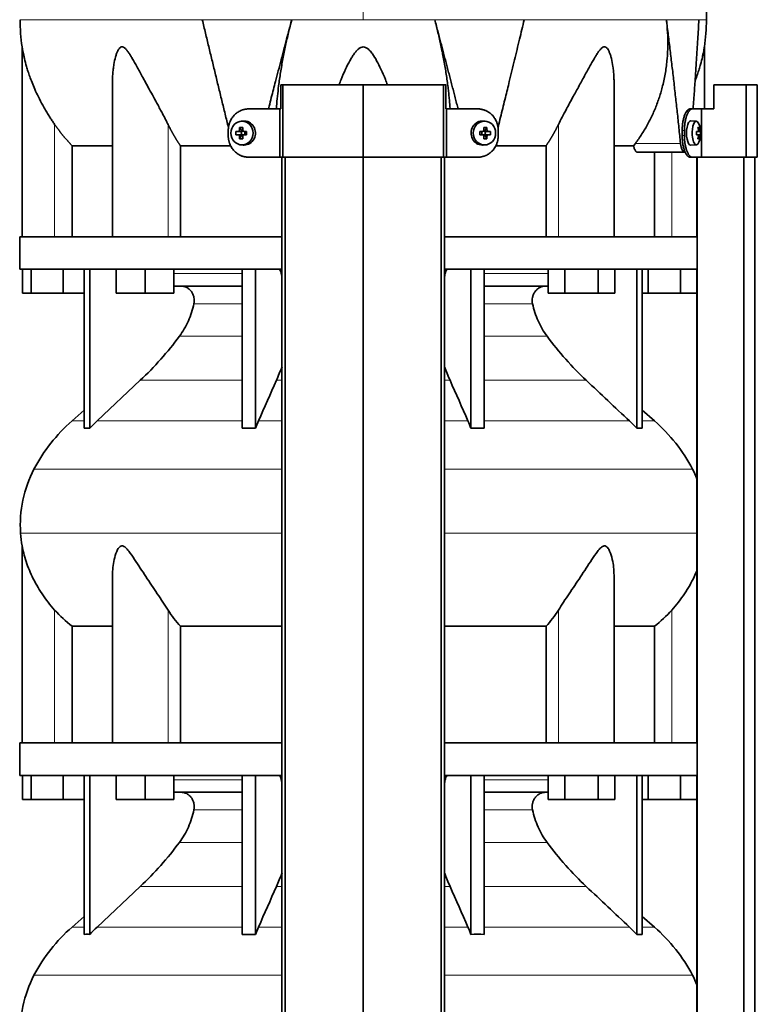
# Model space of a CAD drawing. Header units: millimetres. Extents: x 450 to 1334, y -1400 to 1414.
# Tile 15 of 25: x 457 to 763, y 277 to 686. Entities that reach past the tile are written whole.
import ezdxf

# ---------------------------------------------------------------- set-up
doc = ezdxf.new("R2010")
doc.units = ezdxf.units.MM
for name, color, linetype in [('LOW_334-2', 7, 'Continuous'), ('M5X8_UNI7687', 7, 'Continuous'), ('VSI344-454_TERMI', 7, 'Continuous'), ('VSI344-454_TESTA', 7, 'Continuous'), ('VSI344_DIFFUSORE', 7, 'Continuous')]:
    doc.layers.add(name, color=color, linetype=linetype)

# ---------------------------------------------------------------- blocks, each defined once
blk = doc.blocks.new('SE')
at = {"layer": 'LOW_334-2', "color": 7, "linetype": 'Continuous', "lineweight": 35}
for p, q in [((566.11, 628.51), (566.11, 176.51)), ((567.47, 176.51), (567.47, 628.51)), ((599.82, 176.51), (599.82, 628.51)), ((632.17, 176.51), (632.17, 628.51)), ((633.52, 628.51), (633.52, 176.51)), ((738.25, 628.51), (738.25, 595.51)), ((738.32, 628.51), (738.32, 176.51)), ((757.71, 176.51), (757.71, 628.51)), ((762.25, 176.51), (762.25, 628.51)), ((738.25, 582.01), (738.25, 385.51)), ((738.25, 372.01), (738.25, 176.51))]:
    blk.add_line(p, q, dxfattribs=at)
at = {"layer": 'M5X8_UNI7687', "color": 7, "linetype": 'Continuous', "lineweight": 35}
for p, q in [((550.04, 643.49), (549.19, 643.42)), ((650.45, 643.42), (649.6, 643.49)), ((737.97, 643.44), (735.62, 643.51)), ((547, 639.2), (548.85, 639.04)), ((547, 637.81), (548.85, 637.97)), ((548.55, 640.84), (549.31, 639.54)), ((548.55, 636.17), (549.31, 637.47)), ((549.25, 637.94), (549.25, 639.07)), ((549.42, 639.26), (550.04, 639.26)), ((550.07, 637.76), (549.42, 637.76)), ((550.12, 639.24), (550.71, 639.04)), ((550.71, 637.97), (550.12, 637.77)), ((550.65, 639.06), (550.65, 637.95)), ((551.39, 639.2), (550.79, 639.04)), ((551.39, 637.81), (550.79, 637.97)), ((648.24, 639.2), (648.85, 639.04)), ((648.24, 637.81), (648.85, 637.97)), ((648.93, 639.04), (649.52, 639.24)), ((649.52, 637.77), (648.93, 637.97)), ((648.98, 637.95), (648.98, 639.06)), ((649.57, 639.26), (650.22, 639.26)), ((650.22, 637.76), (649.6, 637.76)), ((651.09, 640.84), (650.32, 639.54)), ((651.09, 636.17), (650.32, 637.47)), ((650.39, 639.07), (650.39, 637.94)), ((652.63, 639.2), (650.79, 639.04)), ((652.63, 637.81), (650.79, 637.97)), ((738.09, 639.16), (738.67, 639.22)), ((738.67, 637.8), (738.09, 637.85)), ((739.69, 639.2), (738.1, 639.08)), ((739.69, 637.81), (738.1, 637.93)), ((739.13, 640.84), (738.72, 640.54)), ((549.19, 633.59), (550.04, 633.52)), ((649.6, 633.52), (650.45, 633.59)), ((735.62, 633.51), (737.97, 633.58)), ((739.13, 636.17), (738.72, 636.48))]:
    blk.add_line(p, q, dxfattribs=at)
at = {"layer": 'M5X8_UNI7687', "color": 4, "linetype": 'Continuous', "lineweight": 9}
for p, q in [((548.85, 639.04), (547.99, 639.22)), ((547.99, 637.8), (548.85, 637.97)), ((548.46, 639.72), (549.31, 639.54)), ((549.31, 637.47), (548.46, 637.3)), ((550.26, 639.22), (550.79, 639.04)), ((550.79, 637.97), (550.26, 637.8)), ((648.85, 639.04), (649.37, 639.22)), ((649.37, 637.8), (648.85, 637.97)), ((650.32, 639.54), (651.17, 639.72)), ((651.17, 637.3), (650.32, 637.47)), ((651.64, 639.22), (650.79, 639.04)), ((650.79, 637.97), (651.64, 637.8)), ((738.09, 639.16), (738.67, 639.22)), ((738.67, 637.8), (738.09, 637.85)), ((739.49, 639.22), (738.1, 639.09)), ((738.1, 637.92), (739.49, 637.8)), ((739.32, 637.3), (738.83, 637.34)), ((738.84, 639.67), (739.32, 639.72))]:
    blk.add_line(p, q, dxfattribs=at)
at = {"layer": 'M5X8_UNI7687', "color": 7, "linetype": 'Continuous', "lineweight": 35}
for centre, radius, start, end in [((729.78, 638.51), 10, 337.7946, 22.2054), ((558.17, 638.51), 11.19, 176.4519, 183.5481), ((517.44, 638.51), 33.96, 358.8317, 1.1683), ((682.19, 638.51), 33.96, 178.8317, 181.1683), ((641.46, 638.51), 11.19, 356.4519, 3.5481), ((730.09, 638.51), 9.62, 355.8727, 4.1273)]:
    blk.add_arc(centre, radius, start, end, dxfattribs=at)
for centre in [(549.54, 638.51), (650.09, 638.51)]:
    blk.add_ellipse(centre, major_axis=(0, -4.93), ratio=0.939693, dxfattribs=at)
for centre, major_axis, ratio, start_param, end_param in [((550.39, 638.51), (0, -5), 0.939693, 0, 3.218028), ((649.24, 638.51), (0, -5), 0.939693, 3.065157, 6.283185), ((735.6, 638.51), (0, 5), 0.34202, 0, 3.151709), ((737.95, 638.51), (0, 4.93), 0.34202, 0, 3.839001), ((737.95, 638.51), (0, 4.93), 0.34202, 5.585777, 6.283185), ((552.51, 638.35), (-9.99, 0.3), 0.0819, -1.099374, -0.984815), ((552.51, 638.66), (-9.99, -0.3), 0.0819, 0.984815, 1.099374), ((552.66, 638.51), (0, 10), 0.422618, 1.335108, 1.449667), ((552.66, 638.51), (0, -10), 0.422618, -1.449667, -1.335108), ((551.76, 635.44), (-8.99, 2.22), 0.549436, -1.223909, -1.074217), ((548.84, 639.54), (0.805, -0.118), 0.613124, 4.809424, 5.327625), ((548.84, 637.47), (0.805, 0.118), 0.613124, 0.95556, 1.473761), ((549.01, 639.51), (0.03, -0.501), 0.939258, 0.461161, 0.987959), ((549.01, 637.51), (0.03, 0.501), 0.939258, 5.295226, 5.822024), ((548.84, 639.54), (0.521, -0.505), 0.511875, 0.559691, 1.077892), ((548.84, 637.47), (0.521, 0.505), 0.511875, 5.205293, 5.723494), ((552.37, 638.51), (0, 10), 0.258819, 1.335108, 1.449667), ((552.37, 638.51), (0, -10), 0.258819, -1.449667, -1.335108), ((552.51, 638.35), (-9.99, 0.3), 0.0819, -1.456192, -1.341632), ((552.51, 638.66), (-9.99, -0.3), 0.0819, 1.341632, 1.456192), ((550.79, 639.54), (0.052, 0.506), 0.51441, 3.025925, 3.331693), ((550.79, 637.47), (0.052, -0.506), 0.51441, 2.951492, 3.25726), ((647.12, 638.35), (9.99, 0.3), 0.0819, 1.341632, 1.456192), ((647.12, 638.66), (9.99, -0.3), 0.0819, -1.456192, -1.341632), ((648.85, 639.54), (-0.052, 0.506), 0.51441, 2.951492, 3.25726), ((648.85, 637.47), (-0.052, -0.506), 0.51441, 3.025925, 3.331693), ((647.87, 635.44), (8.99, 2.22), 0.549436, 1.074217, 1.223909), ((647.27, 638.51), (0, 10), 0.258819, -1.449667, -1.335108), ((647.27, 638.51), (0, -10), 0.258819, 1.335108, 1.449667), ((650.79, 639.54), (-0.521, -0.505), 0.511875, 5.205293, 5.723494), ((650.62, 639.51), (-0.03, -0.501), 0.939258, 5.295226, 5.822024), ((650.62, 637.51), (-0.03, 0.501), 0.939258, 0.461161, 0.987959), ((650.79, 637.47), (-0.521, 0.505), 0.511875, 0.559691, 1.077892), ((650.79, 639.54), (-0.805, -0.118), 0.613124, 0.95556, 1.473761), ((650.79, 637.47), (-0.805, 0.118), 0.613124, 4.809424, 5.327625), ((646.98, 638.51), (0, 10), 0.422618, -1.449667, -1.335108), ((646.98, 638.51), (0, -10), 0.422618, 1.335108, 1.449667), ((647.12, 638.35), (9.99, 0.3), 0.0819, 0.984815, 1.099374), ((647.12, 638.66), (9.99, -0.3), 0.0819, -1.099374, -0.984815), ((729.79, 638.35), (9.97, 0.82), 0.029809, 0.468971, 0.583531), ((732.9, 638.51), (0, -9.26), 0.562348, 1.49595, 1.645642), ((729.79, 638.66), (9.97, -0.82), 0.029809, -0.583531, -0.468971), ((731.85, 635.44), (7.67, 5.19), 0.199978, 0.212267, 0.361959), ((729.84, 638.51), (0, 10), 0.906308, 4.833518, 4.948078), ((729.84, 638.51), (0, -10), 0.906308, 1.335108, 1.449667), ((729.74, 638.51), (0, 10), 0.965926, 4.833518, 4.948078), ((729.74, 638.51), (0, -10), 0.965926, 1.335108, 1.449667), ((729.79, 638.35), (9.97, 0.82), 0.029809, 0.112154, 0.226713), ((729.79, 638.66), (9.97, -0.82), 0.029809, -0.226713, -0.112154), ((551.76, 641.57), (-8.99, -2.22), 0.549436, 1.074217, 1.223909), ((550.39, 638.51), (0, -5), 0.939693, 6.20675, 6.283185), ((649.24, 638.51), (0, -5), 0.939693, 0, 0.076435), ((647.87, 641.57), (8.99, -2.22), 0.549436, -1.223909, -1.074217), ((731.85, 641.57), (7.67, -5.19), 0.199978, -0.361959, -0.212267)]:
    blk.add_ellipse(centre, major_axis=major_axis, ratio=ratio, start_param=start_param, end_param=end_param, dxfattribs=at)
for points in [[(547.99, 639.22), (548.01, 639.22), (548.04, 639.22), (548.08, 639.23), (548.12, 639.24), (548.16, 639.26), (548.2, 639.28), (548.24, 639.3), (548.28, 639.33), (548.31, 639.36), (548.35, 639.4), (548.37, 639.44), (548.4, 639.48), (548.42, 639.53), (548.44, 639.57), (548.45, 639.62), (548.46, 639.66), (548.46, 639.7), (548.46, 639.72)], [(548.46, 637.3), (548.46, 637.32), (548.46, 637.35), (548.45, 637.4), (548.44, 637.44), (548.42, 637.49), (548.4, 637.53), (548.37, 637.57), (548.35, 637.61), (548.31, 637.65), (548.28, 637.68), (548.24, 637.71), (548.2, 637.74), (548.16, 637.76), (548.12, 637.77), (548.08, 637.79), (548.04, 637.79), (548.01, 637.8), (547.99, 637.8)], [(549.8, 639.72), (549.8, 639.7), (549.8, 639.66), (549.8, 639.62), (549.81, 639.57), (549.83, 639.53), (549.84, 639.48), (549.87, 639.44), (549.89, 639.4), (549.93, 639.36), (549.96, 639.33), (550, 639.3), (550.04, 639.28), (550.08, 639.26), (550.12, 639.24), (550.17, 639.23), (550.21, 639.22), (550.25, 639.22), (550.26, 639.22)], [(550.26, 637.8), (550.25, 637.8), (550.21, 637.79), (550.17, 637.79), (550.12, 637.77), (550.08, 637.76), (550.04, 637.74), (550, 637.71), (549.96, 637.68), (549.93, 637.65), (549.89, 637.61), (549.87, 637.57), (549.84, 637.53), (549.83, 637.49), (549.81, 637.44), (549.8, 637.4), (549.8, 637.35), (549.8, 637.32), (549.8, 637.3)], [(649.37, 639.22), (649.39, 639.22), (649.42, 639.22), (649.47, 639.23), (649.51, 639.24), (649.55, 639.26), (649.59, 639.28), (649.63, 639.3), (649.67, 639.33), (649.71, 639.36), (649.74, 639.4), (649.77, 639.44), (649.79, 639.48), (649.81, 639.53), (649.82, 639.57), (649.83, 639.62), (649.84, 639.66), (649.84, 639.7), (649.84, 639.72)], [(649.84, 637.3), (649.84, 637.32), (649.84, 637.35), (649.83, 637.4), (649.82, 637.44), (649.81, 637.49), (649.79, 637.53), (649.77, 637.57), (649.74, 637.61), (649.71, 637.65), (649.67, 637.68), (649.63, 637.71), (649.59, 637.74), (649.55, 637.76), (649.51, 637.77), (649.47, 637.79), (649.42, 637.79), (649.39, 637.8), (649.37, 637.8)], [(651.17, 639.72), (651.17, 639.7), (651.18, 639.66), (651.19, 639.62), (651.2, 639.57), (651.21, 639.53), (651.23, 639.48), (651.26, 639.44), (651.29, 639.4), (651.32, 639.36), (651.35, 639.33), (651.39, 639.3), (651.43, 639.28), (651.47, 639.26), (651.51, 639.24), (651.55, 639.23), (651.59, 639.22), (651.62, 639.22), (651.64, 639.22)], [(651.64, 637.8), (651.62, 637.8), (651.59, 637.79), (651.55, 637.79), (651.51, 637.77), (651.47, 637.76), (651.43, 637.74), (651.39, 637.71), (651.35, 637.68), (651.32, 637.65), (651.29, 637.61), (651.26, 637.57), (651.23, 637.53), (651.21, 637.49), (651.2, 637.44), (651.19, 637.4), (651.18, 637.35), (651.17, 637.32), (651.17, 637.3)], [(738.67, 639.22), (738.68, 639.22), (738.69, 639.22), (738.71, 639.23), (738.73, 639.24), (738.75, 639.26), (738.77, 639.28), (738.78, 639.3), (738.8, 639.33), (738.81, 639.36), (738.82, 639.4), (738.83, 639.44), (738.84, 639.48), (738.84, 639.53), (738.84, 639.57), (738.84, 639.62), (738.84, 639.66), (738.84, 639.7), (738.84, 639.72)], [(738.84, 637.3), (738.84, 637.32), (738.84, 637.35), (738.84, 637.4), (738.84, 637.44), (738.84, 637.49), (738.84, 637.53), (738.83, 637.57), (738.82, 637.61), (738.81, 637.65), (738.8, 637.68), (738.78, 637.71), (738.77, 637.74), (738.75, 637.76), (738.73, 637.77), (738.71, 637.79), (738.69, 637.79), (738.68, 637.8), (738.67, 637.8)], [(739.32, 639.72), (739.33, 639.7), (739.33, 639.66), (739.34, 639.62), (739.35, 639.57), (739.35, 639.53), (739.36, 639.48), (739.37, 639.44), (739.39, 639.4), (739.4, 639.36), (739.41, 639.33), (739.42, 639.3), (739.43, 639.28), (739.45, 639.26), (739.46, 639.24), (739.47, 639.23), (739.48, 639.22), (739.49, 639.22), (739.49, 639.22)], [(739.49, 637.8), (739.49, 637.8), (739.48, 637.79), (739.47, 637.79), (739.46, 637.77), (739.45, 637.76), (739.43, 637.74), (739.42, 637.71), (739.41, 637.68), (739.4, 637.65), (739.39, 637.61), (739.37, 637.57), (739.36, 637.53), (739.35, 637.49), (739.35, 637.44), (739.34, 637.4), (739.33, 637.35), (739.33, 637.32), (739.32, 637.3)]]:
    blk.add_open_spline(points, degree=3, dxfattribs=at)
at = {"layer": 'VSI344-454_TERMI', "color": 7, "linetype": 'Continuous', "lineweight": 35}
for p, q in [((566.52, 658.51), (565.59, 658.51)), ((565.59, 658.51), (565.59, 648.51)), ((599.82, 658.51), (566.52, 658.51)), ((566.52, 658.51), (566.52, 628.51)), ((633.11, 658.51), (599.82, 658.51)), ((599.82, 658.51), (599.82, 628.51)), ((634.04, 658.51), (633.11, 658.51)), ((633.11, 658.51), (633.11, 628.51)), ((634.04, 658.51), (634.04, 648.51)), ((758.58, 658.51), (745.24, 658.51)), ((745.24, 658.51), (745.24, 648.51)), ((763.26, 658.51), (758.58, 658.51)), ((758.58, 658.51), (758.58, 628.51)), ((763.26, 658.51), (763.26, 628.51)), ((552.22, 648.51), (565.23, 648.51)), ((565.23, 628.51), (565.23, 648.51)), ((565.23, 648.51), (565.59, 648.51)), ((634.4, 648.51), (634.04, 648.51)), ((647.41, 648.51), (634.4, 648.51)), ((634.4, 648.51), (634.4, 628.51)), ((735.33, 648.51), (736.25, 648.51)), ((736.25, 648.51), (740.12, 648.51)), ((740.12, 628.51), (740.12, 648.51)), ((740.12, 648.51), (745.24, 648.51)), ((543.82, 637.51), (543.82, 639.51)), ((655.82, 637.51), (655.82, 639.51)), ((732.1, 637.51), (732.1, 639.51)), ((733.02, 637.51), (733.02, 639.51)), ((552.22, 628.51), (565.23, 628.51)), ((566.52, 628.51), (565.23, 628.51)), ((599.82, 628.51), (566.52, 628.51)), ((633.11, 628.51), (599.82, 628.51)), ((634.4, 628.51), (633.11, 628.51)), ((647.41, 628.51), (634.4, 628.51)), ((736.25, 628.51), (735.33, 628.51)), ((736.25, 628.51), (740.12, 628.51)), ((758.58, 628.51), (740.12, 628.51)), ((763.26, 628.51), (758.58, 628.51))]:
    blk.add_line(p, q, dxfattribs=at)
at = {"layer": 'VSI344-454_TERMI', "color": 4, "linetype": 'Continuous', "lineweight": 9}
for p, q in [((732.1, 639.51), (733.02, 639.51)), ((733.02, 637.51), (732.1, 637.51))]:
    blk.add_line(p, q, dxfattribs=at)
at = {"layer": 'VSI344-454_TERMI', "color": 7, "linetype": 'Continuous', "lineweight": 35}
for points, knots in [([(552.22, 648.51), (552.13, 648.51), (551.94, 648.5), (551.66, 648.49), (551.39, 648.47), (551.11, 648.43), (550.84, 648.39), (550.57, 648.34), (550.3, 648.28), (550.03, 648.2), (549.76, 648.12), (549.5, 648.03), (549.24, 647.93), (548.81, 647.75), (548.23, 647.46), (547.52, 647), (546.86, 646.48), (546.25, 645.88), (545.69, 645.23), (545.21, 644.51), (544.79, 643.76), (544.48, 643.05), (544.25, 642.4), (544.09, 641.84), (543.97, 641.26), (543.88, 640.68), (543.83, 640.1), (543.82, 639.7), (543.82, 639.51)], [0, 0, 0, 0, 0.021018, 0.041934, 0.062771, 0.083551, 0.104296, 0.125029, 0.145772, 0.166549, 0.18738, 0.20829, 0.2293, 0.250431, 0.312491, 0.374707, 0.437523, 0.500061, 0.56259, 0.62542, 0.687635, 0.749712, 0.791848, 0.833577, 0.875076, 0.916525, 0.958107, 1, 1, 1, 1]), ([(655.82, 639.51), (655.82, 639.61), (655.81, 639.8), (655.8, 640.1), (655.78, 640.39), (655.75, 640.68), (655.71, 640.97), (655.66, 641.26), (655.6, 641.55), (655.54, 641.83), (655.46, 642.12), (655.38, 642.4), (655.29, 642.68), (655.12, 643.14), (654.85, 643.76), (654.43, 644.51), (653.94, 645.23), (653.39, 645.88), (652.77, 646.48), (652.11, 647), (651.41, 647.46), (650.74, 647.79), (650.14, 648.04), (649.61, 648.21), (649.07, 648.34), (648.52, 648.44), (647.97, 648.5), (647.6, 648.5), (647.41, 648.51)], [0, 0, 0, 0, 0.020997, 0.041894, 0.062713, 0.083478, 0.10421, 0.124932, 0.145667, 0.166438, 0.187266, 0.208174, 0.229186, 0.250321, 0.31238, 0.374613, 0.43743, 0.499972, 0.562502, 0.625326, 0.687533, 0.749602, 0.791735, 0.83347, 0.874983, 0.916456, 0.958069, 1, 1, 1, 1]), ([(732.1, 639.51), (732.1, 639.61), (732.1, 639.8), (732.11, 640.1), (732.12, 640.39), (732.13, 640.68), (732.15, 640.97), (732.17, 641.26), (732.19, 641.55), (732.22, 641.83), (732.25, 642.12), (732.29, 642.4), (732.32, 642.68), (732.39, 643.14), (732.51, 643.76), (732.68, 644.51), (732.88, 645.23), (733.1, 645.88), (733.34, 646.48), (733.6, 647), (733.87, 647.46), (734.12, 647.79), (734.35, 648.04), (734.55, 648.21), (734.74, 648.34), (734.94, 648.44), (735.13, 648.5), (735.26, 648.5), (735.33, 648.51)], [0, 0, 0, 0, 0.020997, 0.041894, 0.062714, 0.083478, 0.10421, 0.124932, 0.145667, 0.166438, 0.187266, 0.208175, 0.229186, 0.250321, 0.312381, 0.374613, 0.43743, 0.499971, 0.5625, 0.625324, 0.687531, 0.7496, 0.791733, 0.833468, 0.874982, 0.916455, 0.958068, 1, 1, 1, 1]), ([(736.25, 648.51), (736.22, 648.51), (736.16, 648.5), (736.06, 648.49), (735.96, 648.47), (735.86, 648.43), (735.76, 648.39), (735.66, 648.34), (735.57, 648.28), (735.47, 648.2), (735.37, 648.12), (735.27, 648.03), (735.18, 647.93), (735.02, 647.75), (734.79, 647.46), (734.52, 647), (734.26, 646.48), (734.02, 645.88), (733.8, 645.23), (733.6, 644.51), (733.43, 643.76), (733.3, 643.05), (733.21, 642.4), (733.14, 641.84), (733.09, 641.26), (733.05, 640.68), (733.03, 640.1), (733.03, 639.7), (733.02, 639.51)], [0, 0, 0, 0, 0.021018, 0.041934, 0.062771, 0.083551, 0.104296, 0.125029, 0.145772, 0.166549, 0.18738, 0.20829, 0.2293, 0.250431, 0.312491, 0.374707, 0.437523, 0.500061, 0.56259, 0.62542, 0.687635, 0.749712, 0.791848, 0.833577, 0.875076, 0.916525, 0.958107, 1, 1, 1, 1]), ([(543.82, 637.51), (543.82, 637.41), (543.82, 637.21), (543.83, 636.92), (543.85, 636.62), (543.89, 636.33), (543.93, 636.04), (543.97, 635.75), (544.03, 635.46), (544.1, 635.18), (544.17, 634.9), (544.26, 634.61), (544.35, 634.34), (544.51, 633.88), (544.79, 633.26), (545.21, 632.5), (545.69, 631.79), (546.25, 631.13), (546.86, 630.54), (547.52, 630.01), (548.23, 629.55), (548.89, 629.22), (549.5, 628.98), (550.03, 628.81), (550.57, 628.67), (551.11, 628.58), (551.66, 628.52), (552.04, 628.51), (552.22, 628.51)], [0, 0, 0, 0, 0.020997, 0.041894, 0.062713, 0.083478, 0.10421, 0.124932, 0.145667, 0.166438, 0.187266, 0.208174, 0.229186, 0.250321, 0.31238, 0.374613, 0.43743, 0.499972, 0.562502, 0.625326, 0.687533, 0.749602, 0.791735, 0.83347, 0.874983, 0.916456, 0.958069, 1, 1, 1, 1]), ([(647.41, 628.51), (647.5, 628.51), (647.69, 628.51), (647.97, 628.52), (648.25, 628.55), (648.52, 628.58), (648.8, 628.62), (649.07, 628.68), (649.34, 628.74), (649.6, 628.81), (649.87, 628.89), (650.13, 628.98), (650.4, 629.08), (650.82, 629.26), (651.41, 629.55), (652.11, 630.01), (652.77, 630.54), (653.39, 631.13), (653.94, 631.79), (654.43, 632.5), (654.85, 633.26), (655.16, 633.97), (655.38, 634.61), (655.54, 635.18), (655.66, 635.75), (655.75, 636.33), (655.81, 636.92), (655.81, 637.31), (655.82, 637.51)], [0, 0, 0, 0, 0.021018, 0.041934, 0.062771, 0.083551, 0.104296, 0.125029, 0.145772, 0.166549, 0.18738, 0.20829, 0.2293, 0.250431, 0.312491, 0.374707, 0.437523, 0.500061, 0.56259, 0.62542, 0.687635, 0.749712, 0.791848, 0.833577, 0.875076, 0.916525, 0.958107, 1, 1, 1, 1]), ([(735.33, 628.51), (735.3, 628.51), (735.23, 628.51), (735.13, 628.52), (735.04, 628.55), (734.94, 628.58), (734.84, 628.62), (734.74, 628.68), (734.64, 628.74), (734.55, 628.81), (734.45, 628.89), (734.35, 628.98), (734.25, 629.08), (734.09, 629.26), (733.87, 629.55), (733.6, 630.01), (733.34, 630.54), (733.1, 631.13), (732.88, 631.79), (732.68, 632.5), (732.51, 633.26), (732.38, 633.97), (732.28, 634.61), (732.22, 635.18), (732.17, 635.75), (732.13, 636.33), (732.11, 636.92), (732.1, 637.31), (732.1, 637.51)], [0, 0, 0, 0, 0.021018, 0.041935, 0.062772, 0.083552, 0.104298, 0.125031, 0.145774, 0.166551, 0.187383, 0.208292, 0.229302, 0.250433, 0.312493, 0.374709, 0.437524, 0.500062, 0.56259, 0.62542, 0.687635, 0.749712, 0.791848, 0.833577, 0.875075, 0.916525, 0.958107, 1, 1, 1, 1]), ([(733.02, 637.51), (733.02, 637.41), (733.03, 637.21), (733.03, 636.92), (733.04, 636.62), (733.05, 636.33), (733.07, 636.04), (733.09, 635.75), (733.11, 635.46), (733.14, 635.18), (733.17, 634.9), (733.21, 634.61), (733.25, 634.34), (733.32, 633.88), (733.43, 633.26), (733.6, 632.5), (733.8, 631.79), (734.02, 631.13), (734.26, 630.54), (734.52, 630.01), (734.79, 629.55), (735.05, 629.22), (735.27, 628.98), (735.47, 628.81), (735.66, 628.67), (735.86, 628.58), (736.06, 628.52), (736.19, 628.51), (736.25, 628.51)], [0, 0, 0, 0, 0.020997, 0.041894, 0.062713, 0.083478, 0.10421, 0.124932, 0.145667, 0.166438, 0.187266, 0.208174, 0.229186, 0.250321, 0.31238, 0.374613, 0.43743, 0.499972, 0.562502, 0.625326, 0.687533, 0.749602, 0.791735, 0.83347, 0.874983, 0.916456, 0.958069, 1, 1, 1, 1])]:
    blk.add_open_spline(points, degree=3, knots=knots, dxfattribs=at)
at = {"layer": 'VSI344-454_TESTA', "color": 4, "linetype": 'Continuous', "lineweight": 9}
for p, q in [((599.82, 821.96), (599.82, 685.54)), ((570.15, 685.54), (533.05, 685.54)), ((666.59, 685.54), (629.48, 685.54)), ((739.05, 685.54), (725.54, 685.54)), ((471.82, 595.51), (471.82, 642.08)), ((518.85, 595.51), (518.85, 642.08)), ((680.78, 595.51), (680.78, 642.08)), ((712.68, 634.21), (731.42, 634.21)), ((727.82, 595.51), (727.82, 630.51))]:
    blk.add_line(p, q, dxfattribs=at)
at = {"layer": 'VSI344-454_TESTA', "color": 7, "linetype": 'Continuous', "lineweight": 35}
for p, q in [((458.32, 674.27), (458.32, 595.51)), ((741.32, 648.51), (741.32, 674.27)), ((495.81, 659.88), (495.81, 595.51)), ((703.83, 595.51), (703.83, 659.88)), ((711.95, 633.21), (712.68, 634.21)), ((479.07, 633.21), (479.07, 595.51)), ((544.83, 633.21), (523.98, 633.21)), ((523.98, 633.21), (523.98, 595.51)), ((675.65, 633.21), (654.8, 633.21)), ((675.65, 633.21), (675.65, 595.51)), ((711.95, 633.21), (703.94, 633.21)), ((713.59, 630.51), (733.18, 630.51)), ((720.56, 630.51), (720.56, 595.51))]:
    blk.add_line(p, q, dxfattribs=at)
for centre, start, end in [((533.78, 685.63), 180.0677, 188.5932), ((665.85, 685.63), 351.4074, 359.9323)]:
    blk.add_arc(centre, 76.32, start, end, dxfattribs=at)
for points, degree, knots in [([(742.15, 685.54), (742.12, 689.93), (742.05, 697.74), (741.81, 710.89), (741.29, 724.19), (740.38, 737.64), (738.89, 751.11), (736.83, 763.12), (734.28, 773.59), (731.41, 782.44), (728.03, 791.01), (724.3, 799.29), (720.64, 807.27), (717.36, 814.94), (715.89, 819.56), (715.12, 822.02)], 3, [0, 0, 0, 0, 0.084989, 0.179504, 0.274618, 0.37022, 0.466389, 0.563606, 0.629682, 0.695896, 0.761642, 0.826108, 0.888953, 0.950047, 1, 1, 1, 1]), ([(560.48, 648.51), (560.57, 648.89), (560.98, 650.45), (561.68, 653.15), (562.56, 656.56), (563.91, 661.78), (565.72, 668.71), (567.97, 677.26), (569.44, 682.82), (570.15, 685.54)], 3, [0.2784568, 0.2784568, 0.2784568, 0.2784568, 0.3008671, 0.3697767, 0.4361634, 0.5000272, 0.6747049, 0.8413625, 1, 1, 1, 1]), ([(570.15, 685.54), (569.92, 684.66), (569.46, 682.88), (568.81, 680.21), (568.18, 677.5), (567.58, 674.77), (567.01, 672.01), (566.47, 669.24), (565.97, 666.45), (565.51, 663.66), (565.09, 660.86), (564.64, 657.55), (564.21, 653.77), (563.93, 650.6), (563.8, 648.85), (563.78, 648.47)], 3, [0, 0, 0, 0, 0.047428, 0.0954655, 0.1441115, 0.1933651, 0.2432253, 0.2936913, 0.3447621, 0.3964371, 0.4487155, 0.5015965, 0.5840144, 0.6666893, 0.6897009, 0.6897009, 0.6897009, 0.6897009]), ([(635.85, 648.5), (635.85, 648.62), (635.79, 649.49), (635.66, 651.11), (635.45, 653.4), (635.2, 655.72), (634.79, 659.12), (634.15, 663.61), (633.19, 669.2), (632.08, 674.73), (630.86, 680.17), (629.94, 683.76), (629.48, 685.54)], 3, [0.3109182, 0.3109182, 0.3109182, 0.3109182, 0.3183027, 0.3634614, 0.4085429, 0.4535475, 0.4984754, 0.6036235, 0.7063566, 0.8066685, 0.9045521, 1, 1, 1, 1]), ([(655.71, 640.74), (655.83, 641.22), (656.26, 642.97), (656.99, 645.95), (657.89, 649.61), (658.76, 653.15), (659.59, 656.56), (660.86, 661.78), (662.54, 668.71), (664.61, 677.26), (665.94, 682.82), (666.59, 685.54)], 3, [0.1270495, 0.1270495, 0.1270495, 0.1270495, 0.1554786, 0.2294336, 0.3008657, 0.369775, 0.4361614, 0.5000249, 0.6746983, 0.8413566, 1, 1, 1, 1]), ([(712.68, 634.21), (713.15, 634.86), (714.1, 636.15), (715.44, 638.16), (716.71, 640.21), (717.89, 642.31), (719, 644.45), (720.03, 646.63), (720.99, 648.86), (721.86, 651.11), (722.65, 653.4), (723.37, 655.72), (724.28, 659.12), (725.22, 663.61), (725.93, 669.2), (726.2, 674.73), (726.11, 680.17), (725.73, 683.76), (725.54, 685.54)], 3, [0, 0, 0, 0, 0.045711, 0.091341, 0.136891, 0.182361, 0.227753, 0.273067, 0.318303, 0.363461, 0.408543, 0.453548, 0.498475, 0.603623, 0.706357, 0.806668, 0.904552, 1, 1, 1, 1]), ([(736.63, 648.51), (736.66, 648.89), (736.77, 650.45), (736.97, 653.15), (737.21, 656.56), (737.57, 661.78), (738.04, 668.71), (738.57, 677.26), (738.89, 682.82), (739.05, 685.54)], 3, [0.2784556, 0.2784556, 0.2784556, 0.2784556, 0.3008657, 0.369775, 0.4361614, 0.5000249, 0.6746983, 0.8413566, 1, 1, 1, 1]), ([(471.82, 642.08), (471.52, 642.52), (470.91, 643.4), (470, 644.77), (469.02, 646.32), (467.97, 648.08), (466.58, 650.51), (465.08, 653.4), (463.62, 656.56), (462.45, 659.38), (461.52, 661.88), (460.77, 664.09), (460.01, 666.6), (459.42, 668.85), (458.97, 670.83), (458.71, 672.07), (458.51, 673.11), (458.37, 673.91), (458.32, 674.23), (458.32, 674.24), (458.32, 674.24)], 3, [0, 0, 0, 0, 0.020247, 0.0413012, 0.0631676, 0.0911499, 0.1206822, 0.1725651, 0.2189806, 0.2600001, 0.2962057, 0.3283254, 0.3570821, 0.4069553, 0.4285992, 0.4484587, 0.4665056, 0.4826091, 0.4971306, 0.5000368, 0.5000368, 0.5000368, 0.5000368]), ([(518.85, 642.08), (518.64, 642.52), (518.2, 643.4), (517.49, 644.77), (516.68, 646.32), (515.75, 648.08), (514.43, 650.51), (512.85, 653.4), (511.12, 656.56), (509.58, 659.38), (508.21, 661.88), (507.01, 664.09), (505.63, 666.6), (504.37, 668.85), (503.18, 670.83), (502.36, 672.07), (501.57, 673.11), (500.77, 673.91), (499.93, 674.33), (499.11, 674.14), (498.47, 673.48), (497.94, 672.56), (497.47, 671.42), (496.88, 669.56), (496.42, 667.39), (496.07, 664.91), (495.88, 662.74), (495.81, 661.03), (495.81, 660.07), (495.81, 659.88)], 3, [0, 0, 0, 0, 0.020247, 0.0413012, 0.0631676, 0.0911499, 0.1206822, 0.1725651, 0.2189806, 0.2600001, 0.2962057, 0.3283254, 0.3570821, 0.4069553, 0.4285992, 0.4484587, 0.4665056, 0.4826091, 0.4971306, 0.5113122, 0.5266668, 0.543344, 0.562023, 0.5826937, 0.6304427, 0.6595254, 0.6923195, 0.7261108, 0.7344062, 0.7344062, 0.7344062, 0.7344062]), ([(609.88, 658.51), (609.6, 659.27), (608.77, 661.44), (607.31, 664.8), (605.53, 668.35), (603.95, 670.96), (602.7, 672.56), (601.75, 673.48), (600.89, 674.06), (599.81, 674.33), (598.74, 674.06), (597.78, 673.4), (596.85, 672.46), (595.98, 671.33), (595.09, 669.98), (593.87, 667.89), (592.31, 664.78), (590.86, 661.43), (590.03, 659.26), (589.76, 658.51)], 3, [0.2456134, 0.2456134, 0.2456134, 0.2456134, 0.2789295, 0.3409942, 0.392778, 0.4359518, 0.4604978, 0.4716154, 0.4871189, 0.5000341, 0.5129562, 0.5284792, 0.5444389, 0.5641957, 0.583938, 0.6074587, 0.6593255, 0.7214848, 0.7543968, 0.7543968, 0.7543968, 0.7543968]), ([(703.83, 659.88), (703.83, 660.57), (703.79, 662.01), (703.65, 664.09), (703.35, 666.6), (702.92, 668.85), (702.37, 670.83), (701.92, 672.07), (701.4, 673.11), (700.8, 673.91), (700.06, 674.33), (699.2, 674.14), (698.4, 673.48), (697.62, 672.56), (696.83, 671.42), (695.68, 669.56), (694.44, 667.39), (693.08, 664.91), (691.89, 662.74), (690.65, 660.46), (688.98, 657.41), (687.24, 654.23), (685.47, 651), (683.93, 648.16), (682.34, 645.19), (681.29, 643.09), (680.78, 642.08)], 3, [0.2656245, 0.2656245, 0.2656245, 0.2656245, 0.2962057, 0.3283254, 0.3570821, 0.4069553, 0.4285992, 0.4484587, 0.4665056, 0.4826091, 0.4971306, 0.5113122, 0.5266668, 0.543344, 0.562023, 0.5826937, 0.6304427, 0.6595254, 0.6923195, 0.7261108, 0.7592332, 0.8259403, 0.8657684, 0.9022453, 0.9533075, 1, 1, 1, 1]), ([(741.32, 674.24), (741.32, 674.24), (741.29, 674.1), (741.19, 673.48), (741.02, 672.56), (740.79, 671.42), (740.39, 669.56), (739.84, 667.39), (739.12, 664.91), (738.42, 662.74), (737.83, 661.11), (737.5, 660.24), (737.46, 660.13)], 3, [0.5000365, 0.5000365, 0.5000365, 0.5000365, 0.5113122, 0.5266668, 0.543344, 0.562023, 0.5826937, 0.6304427, 0.6595254, 0.6923195, 0.7261108, 0.7306461, 0.7306461, 0.7306461, 0.7306461]), ([(479.07, 633.21), (477.07, 635.31), (475.26, 637.53), (473.45, 639.74), (471.82, 642.08)], 2, [0, 0, 0, 0.5, 0.5, 1, 1, 1]), ([(523.98, 633.21), (522.57, 635.31), (521.29, 637.53), (520.01, 639.74), (518.85, 642.08)], 2, [0, 0, 0, 0.5, 0.5, 1, 1, 1]), ([(680.78, 642.08), (679.62, 639.74), (678.35, 637.53), (677.07, 635.31), (675.65, 633.21)], 2, [0, 0, 0, 0.5, 0.5, 1, 1, 1]), ([(731.42, 634.21), (731.43, 634.14), (731.44, 633.99), (731.47, 633.76), (731.5, 633.55), (731.54, 633.33), (731.58, 633.13), (731.63, 632.93), (731.71, 632.56), (731.86, 632.07), (732.08, 631.52), (732.34, 631.08), (732.57, 630.81), (732.75, 630.65), (732.9, 630.57), (733.04, 630.52), (733.14, 630.51), (733.18, 630.51)], 3, [0, 0, 0, 0, 0.036137, 0.072006, 0.107687, 0.143258, 0.1788, 0.214393, 0.250117, 0.375419, 0.499764, 0.624342, 0.749875, 0.812239, 0.874428, 0.936872, 1, 1, 1, 1]), ([(479.07, 633.21), (479.7, 633.21), (480.73, 633.21), (483.57, 633.21), (485.38, 633.21), (489.74, 633.21), (492.3, 633.21), (495.36, 633.21), (495.53, 633.21), (495.7, 633.21)], 3, [0, 0, 0, 0, 0.25, 0.25, 0.5, 0.5, 0.75, 0.75, 0.764371, 0.764371, 0.764371, 0.764371]), ([(713.59, 630.51), (713.56, 630.51), (713.51, 630.51), (713.43, 630.53), (713.35, 630.55), (713.27, 630.59), (713.19, 630.63), (713.06, 630.73), (712.87, 630.9), (712.65, 631.22), (712.44, 631.61), (712.28, 631.99), (712.17, 632.34), (712.09, 632.62), (712.01, 632.91), (711.97, 633.11), (711.95, 633.21)], 3, [0, 0, 0, 0, 0.041685, 0.083129, 0.124417, 0.165635, 0.206869, 0.248205, 0.373034, 0.498358, 0.621809, 0.745536, 0.809628, 0.873199, 0.936554, 1, 1, 1, 1])]:
    blk.add_open_spline(points, degree=degree, knots=knots, dxfattribs=at)
at = {"layer": 'VSI344-454_TESTA', "color": 4, "linetype": 'Continuous', "lineweight": 9}
for points, weights in [([(457.46, 685.54), (457.46, 685.54), (489.48, 685.54), (533.05, 685.54)], [0.630185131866, 0.663633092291, 0.786904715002, 1]), ([(570.15, 685.54), (579.91, 685.54), (589.84, 685.54), (599.82, 685.54)], [1, 0.996331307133, 0.996331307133, 1])]:
    blk.add_rational_spline(points, weights, degree=3, dxfattribs=at)
at = {"layer": 'VSI344-454_TESTA', "color": 7, "linetype": 'Continuous', "lineweight": 35}
for points in [[(543.92, 640.77), (538.37, 663.24), (533.05, 685.54)], [(639.16, 648.51), (634.36, 667.08), (629.48, 685.54)], [(731.42, 634.21), (728.78, 659.99), (725.54, 685.54)]]:
    blk.add_open_spline(points, degree=2, dxfattribs=at)
at = {"layer": 'VSI344-454_TESTA', "color": 4, "linetype": 'Continuous', "lineweight": 9}
for points in [[(629.48, 685.54), (619.74, 685.54), (609.78, 685.54), (599.82, 685.54)], [(742.17, 685.54), (742.17, 685.54), (741.12, 685.54), (739.05, 685.54)]]:
    blk.add_open_spline(points, degree=3, dxfattribs=at)
blk.add_open_spline([(725.54, 685.54), (722.23, 685.54), (718.46, 685.54), (710.08, 685.54), (705.46, 685.54), (695.49, 685.54), (690.13, 685.54), (678.8, 685.54), (672.82, 685.54), (666.59, 685.54)], degree=3, knots=[0, 0, 0, 0, 0.25, 0.25, 0.5, 0.5, 0.75, 0.75, 1, 1, 1, 1], dxfattribs=at)
at = {"layer": 'VSI344_DIFFUSORE', "color": 7, "linetype": 'Continuous', "lineweight": 35}
for p, q in [((566.11, 595.51), (457.32, 595.51)), ((457.32, 595.51), (457.32, 582.01)), ((738.31, 595.51), (633.52, 595.51)), ((738.31, 595.51), (738.31, 582.01)), ((566.11, 582.01), (457.32, 582.01)), ((458.43, 572.01), (458.43, 582.01)), ((462.02, 572.01), (462.02, 582.01)), ((475.4, 572.01), (475.4, 582.01)), ((484.11, 516.04), (484.11, 582.01)), ((486.4, 516.04), (486.4, 582.01)), ((497.31, 572.01), (497.31, 582.01)), ((509.31, 572.01), (509.31, 582.01)), ((521.31, 572.01), (521.31, 582.01)), ((549.59, 516.04), (549.59, 582.01)), ((555.14, 516.04), (555.14, 582.01)), ((738.31, 582.01), (633.52, 582.01)), ((644.5, 516.04), (644.5, 582.01)), ((650.04, 516.04), (650.04, 582.01)), ((676.47, 572.01), (676.47, 582.01)), ((683.4, 572.01), (683.4, 582.01)), ((697.25, 572.01), (697.25, 582.01)), ((704.18, 572.01), (704.18, 582.01)), ((713.23, 516.04), (713.23, 582.01)), ((715.53, 516.04), (715.53, 582.01)), ((718.02, 572.01), (718.02, 582.01)), ((731.4, 572.01), (731.4, 582.01)), ((462.02, 572.01), (458.43, 572.01)), ((475.4, 572.01), (462.02, 572.01)), ((484.11, 572.01), (475.4, 572.01)), ((509.31, 572.01), (497.31, 572.01)), ((521.31, 572.01), (509.31, 572.01)), ((549.59, 575.01), (521.31, 575.01)), ((676.47, 575.01), (650.04, 575.01)), ((683.4, 572.01), (676.47, 572.01)), ((697.25, 572.01), (683.4, 572.01)), ((704.18, 572.01), (697.25, 572.01)), ((718.02, 572.01), (715.53, 572.01)), ((731.4, 572.01), (718.02, 572.01)), ((738.25, 572.01), (731.4, 572.01)), ((507.33, 535.91), (489.4, 519.05)), ((484.11, 523.47), (479.02, 519.05)), ((720.61, 519.05), (715.53, 523.47)), ((555.14, 516.04), (556.38, 519.05)), ((710.23, 519.05), (713.23, 516.04)), ((549.59, 516.04), (555.14, 516.04)), ((713.23, 516.04), (715.53, 516.04)), ((458.32, 467.19), (458.32, 385.51)), ((495.81, 455), (495.81, 385.51)), ((703.83, 385.51), (703.83, 455.02)), ((479.07, 433.88), (495.81, 433.88)), ((479.07, 385.51), (479.07, 433.88)), ((523.98, 433.88), (566.11, 433.88)), ((523.98, 385.51), (523.98, 433.88)), ((633.52, 433.88), (675.65, 433.88)), ((675.65, 433.88), (675.65, 385.51)), ((703.83, 433.88), (720.56, 433.88)), ((720.56, 433.88), (720.56, 385.51)), ((566.11, 385.51), (457.32, 385.51)), ((457.32, 385.51), (457.32, 372.01)), ((738.31, 385.51), (633.52, 385.51)), ((738.31, 385.51), (738.31, 372.01)), ((566.11, 372.01), (457.32, 372.01)), ((458.43, 362.01), (458.43, 372.01)), ((462.02, 362.01), (462.02, 372.01)), ((475.4, 362.01), (475.4, 372.01)), ((484.11, 306.04), (484.11, 372.01)), ((486.4, 306.04), (486.4, 372.01)), ((497.31, 362.01), (497.31, 372.01)), ((509.31, 362.01), (509.31, 372.01)), ((521.31, 362.01), (521.31, 372.01)), ((549.59, 306.04), (549.59, 372.01)), ((555.14, 306.04), (555.14, 372.01)), ((738.31, 372.01), (633.52, 372.01)), ((644.5, 306.04), (644.5, 372.01)), ((650.04, 306.04), (650.04, 372.01)), ((676.47, 362.01), (676.47, 372.01)), ((683.4, 362.01), (683.4, 372.01)), ((697.25, 362.01), (697.25, 372.01)), ((704.18, 362.01), (704.18, 372.01)), ((713.23, 306.04), (713.23, 372.01)), ((715.53, 306.04), (715.53, 372.01)), ((718.02, 362.01), (718.02, 372.01)), ((731.4, 362.01), (731.4, 372.01)), ((549.59, 365.01), (521.31, 365.01)), ((676.47, 365.01), (650.04, 365.01)), ((462.02, 362.01), (458.43, 362.01)), ((475.4, 362.01), (462.02, 362.01)), ((484.11, 362.01), (475.4, 362.01)), ((509.31, 362.01), (497.31, 362.01)), ((521.31, 362.01), (509.31, 362.01)), ((683.4, 362.01), (676.47, 362.01)), ((697.25, 362.01), (683.4, 362.01)), ((704.18, 362.01), (697.25, 362.01)), ((718.02, 362.01), (715.53, 362.01)), ((731.4, 362.01), (718.02, 362.01)), ((738.25, 362.01), (731.4, 362.01)), ((507.33, 325.91), (489.4, 309.05)), ((484.11, 313.47), (479.02, 309.05)), ((720.61, 309.05), (715.53, 313.47)), ((555.14, 306.04), (556.38, 309.05)), ((710.23, 309.05), (713.23, 306.04)), ((549.59, 306.04), (555.14, 306.04)), ((713.23, 306.04), (715.53, 306.04))]:
    blk.add_line(p, q, dxfattribs=at)
at = {"layer": 'VSI344_DIFFUSORE', "color": 4, "linetype": 'Continuous', "lineweight": 9}
for p, q in [((521.31, 580.22), (549.59, 580.22)), ((565.81, 580.22), (566.11, 580.22)), ((633.52, 580.22), (633.83, 580.22)), ((650.04, 580.22), (676.47, 580.22)), ((549.59, 567.67), (529.59, 567.67)), ((670.04, 567.67), (650.04, 567.67)), ((523.58, 554.21), (549.59, 554.21)), ((650.04, 554.21), (676.06, 554.21)), ((507.33, 535.91), (549.59, 535.91)), ((563.8, 535.91), (566.11, 535.91)), ((633.52, 535.91), (635.83, 535.91)), ((650.04, 535.91), (692.31, 535.91)), ((479.02, 519.05), (484.11, 519.05)), ((489.4, 519.05), (549.59, 519.05)), ((556.38, 519.05), (566.11, 519.05)), ((633.52, 519.05), (643.26, 519.05)), ((710.23, 519.05), (650.04, 519.05)), ((715.53, 519.05), (720.61, 519.05)), ((566.11, 499.06), (463.24, 499.06)), ((736.39, 499.06), (633.52, 499.06)), ((457.69, 472.51), (566.11, 472.51)), ((633.52, 472.51), (738.25, 472.51)), ((471.82, 385.51), (471.82, 440.61)), ((518.85, 385.51), (518.85, 440.61)), ((680.78, 385.51), (680.78, 440.61)), ((727.82, 385.51), (727.82, 440.61)), ((521.31, 370.22), (549.59, 370.22)), ((565.81, 370.22), (566.11, 370.22)), ((633.52, 370.22), (633.83, 370.22)), ((650.04, 370.22), (676.47, 370.22)), ((549.59, 357.67), (529.59, 357.67)), ((670.04, 357.67), (650.04, 357.67)), ((523.58, 344.21), (549.59, 344.21)), ((650.04, 344.21), (676.06, 344.21)), ((507.33, 325.91), (549.59, 325.91)), ((563.8, 325.91), (566.11, 325.91)), ((633.52, 325.91), (635.83, 325.91)), ((650.04, 325.91), (692.31, 325.91)), ((484.11, 309.05), (479.02, 309.05)), ((489.4, 309.05), (549.59, 309.05)), ((556.38, 309.05), (566.11, 309.05)), ((633.52, 309.05), (643.26, 309.05)), ((710.23, 309.05), (650.04, 309.05)), ((715.53, 309.05), (720.61, 309.05)), ((566.11, 289.06), (463.24, 289.06)), ((736.39, 289.06), (633.52, 289.06))]:
    blk.add_line(p, q, dxfattribs=at)
at = {"layer": 'VSI344_DIFFUSORE', "color": 7, "linetype": 'Continuous', "lineweight": 35}
for centre, radius, start, end in [((523.99, 467.33), 68.53, 131, 152.418), ((675.65, 467.33), 68.53, 27.582, 49), ((507.49, 475.95), 49.92, 152.418, 183.9452), ((692.14, 475.95), 49.92, 22.5431, 27.582), ((511.06, 476.19), 53.5, 183.9452, 189.69), ((523.99, 257.33), 68.53, 131, 152.418), ((675.65, 257.33), 68.53, 27.582, 49), ((507.49, 265.95), 49.92, 152.418, 183.9452), ((692.14, 265.95), 49.92, 22.5431, 27.582)]:
    blk.add_arc(centre, radius, start, end, dxfattribs=at)
for points, knots in [([(564.74, 582.01), (564.79, 582.01), (564.85, 582), (564.96, 581.96), (565.01, 581.92), (565.17, 581.8), (565.28, 581.68), (565.47, 581.36), (565.55, 581.17), (565.66, 580.84), (565.69, 580.73), (565.75, 580.48), (565.78, 580.35), (565.81, 580.22)], [0, 0, 0, 0, 0.125, 0.125, 0.25, 0.25, 0.5, 0.5, 0.75, 0.75, 0.875, 0.875, 1, 1, 1, 1]), ([(566.1, 578.89), (566.08, 578.96), (566.06, 579.04), (565.95, 579.47), (565.87, 579.84), (565.81, 580.22)], [0.8491188, 0.8491188, 0.8491188, 0.8491188, 0.875, 0.875, 1, 1, 1, 1]), ([(633.54, 578.89), (633.56, 578.96), (633.57, 579.04), (633.68, 579.47), (633.76, 579.84), (633.83, 580.22)], [0.8491188, 0.8491188, 0.8491188, 0.8491188, 0.875, 0.875, 1, 1, 1, 1]), ([(634.9, 582.01), (634.84, 582.01), (634.79, 582), (634.67, 581.96), (634.62, 581.92), (634.46, 581.8), (634.36, 581.68), (634.17, 581.36), (634.08, 581.17), (633.97, 580.84), (633.94, 580.73), (633.88, 580.48), (633.85, 580.35), (633.83, 580.22)], [0, 0, 0, 0, 0.125, 0.125, 0.25, 0.25, 0.5, 0.5, 0.75, 0.75, 0.875, 0.875, 1, 1, 1, 1]), ([(529.59, 567.67), (529.69, 568.11), (529.73, 568.56), (529.73, 569.46), (529.69, 569.9), (529.55, 570.56), (529.49, 570.78), (529.35, 571.21), (529.27, 571.41), (529, 572.02), (528.78, 572.4), (528.39, 572.93), (528.25, 573.09), (527.96, 573.41), (527.8, 573.56), (527.48, 573.84), (527.31, 573.97), (526.96, 574.21), (526.78, 574.32), (526.21, 574.61), (525.82, 574.76), (525.22, 574.91), (525.01, 574.94), (524.6, 574.99), (524.39, 575.01), (524.18, 575.01)], [0, 0, 0, 0, 0.125, 0.125, 0.25, 0.25, 0.3125, 0.3125, 0.375, 0.375, 0.5, 0.5, 0.5625, 0.5625, 0.625, 0.625, 0.6875, 0.6875, 0.75, 0.75, 0.875, 0.875, 0.9375, 0.9375, 1, 1, 1, 1]), ([(670.04, 567.67), (669.95, 568.11), (669.9, 568.56), (669.9, 569.46), (669.95, 569.9), (670.09, 570.56), (670.15, 570.78), (670.28, 571.21), (670.36, 571.41), (670.64, 572.02), (670.86, 572.4), (671.24, 572.93), (671.38, 573.09), (671.68, 573.41), (671.83, 573.56), (672.16, 573.84), (672.32, 573.97), (672.67, 574.21), (672.86, 574.32), (673.42, 574.61), (673.81, 574.76), (674.42, 574.91), (674.62, 574.94), (675.04, 574.99), (675.24, 575.01), (675.45, 575.01)], [0, 0, 0, 0, 0.125, 0.125, 0.25, 0.25, 0.3125, 0.3125, 0.375, 0.375, 0.5, 0.5, 0.5625, 0.5625, 0.625, 0.625, 0.6875, 0.6875, 0.75, 0.75, 0.875, 0.875, 0.9375, 0.9375, 1, 1, 1, 1]), ([(523.58, 554.21), (525.03, 556.16), (526.27, 558.28), (527.8, 561.71), (528.25, 562.88), (529.01, 565.25), (529.34, 566.45), (529.59, 567.67)], [0, 0, 0, 0, 0.5, 0.5, 0.75, 0.75, 1, 1, 1, 1]), ([(676.06, 554.21), (674.6, 556.16), (673.36, 558.28), (671.83, 561.71), (671.39, 562.88), (670.62, 565.25), (670.3, 566.45), (670.04, 567.67)], [0, 0, 0, 0, 0.5, 0.5, 0.75, 0.75, 1, 1, 1, 1]), ([(507.33, 535.91), (510.26, 538.68), (513.1, 541.59), (518.56, 547.73), (521.14, 550.92), (523.58, 554.21)], [0, 0, 0, 0, 0.5, 0.5, 1, 1, 1, 1]), ([(692.31, 535.91), (689.37, 538.68), (686.54, 541.59), (681.08, 547.73), (678.49, 550.92), (676.06, 554.21)], [0, 0, 0, 0, 0.5, 0.5, 1, 1, 1, 1]), ([(471.82, 440.61), (469.88, 442.78), (468.14, 445.02), (465.02, 449.68), (463.66, 452.07), (461.38, 456.84), (460.44, 459.25), (459.34, 462.81), (459.03, 463.98), (458.65, 465.58), (458.54, 466.1), (458.37, 466.91), (458.32, 467.22), (458.32, 467.22)], [0, 0, 0, 0, 0.125, 0.125, 0.25, 0.25, 0.375, 0.375, 0.4375, 0.4375, 0.46875, 0.46875, 0.4987021, 0.4987021, 0.4987021, 0.4987021]), ([(518.85, 440.61), (517.48, 442.78), (515.97, 445.02), (512.84, 449.68), (511.23, 452.07), (508.09, 456.84), (506.54, 459.25), (504.18, 462.81), (503.39, 463.98), (502.13, 465.58), (501.7, 466.1), (500.75, 466.93), (500.21, 467.24), (499.19, 467.19), (498.75, 466.84), (498.07, 465.98), (497.8, 465.47), (497.09, 463.85), (496.76, 462.69), (496.03, 459.38), (495.81, 457.18), (495.81, 455)], [0, 0, 0, 0, 0.125, 0.125, 0.25, 0.25, 0.375, 0.375, 0.4375, 0.4375, 0.46875, 0.46875, 0.5, 0.5, 0.53125, 0.53125, 0.5625, 0.5625, 0.625, 0.625, 0.7389823, 0.7389823, 0.7389823, 0.7389823]), ([(703.83, 455.01), (703.83, 457.21), (703.6, 459.44), (702.84, 462.81), (702.5, 463.98), (701.77, 465.58), (701.49, 466.1), (700.78, 466.93), (700.32, 467.24), (699.29, 467.19), (698.76, 466.84), (697.83, 465.98), (697.4, 465.47), (696.15, 463.85), (695.37, 462.69), (693.05, 459.18), (691.49, 456.75), (688.35, 451.99), (686.78, 449.65), (683.68, 445.04), (682.14, 442.76), (680.78, 440.61)], [0.2596572, 0.2596572, 0.2596572, 0.2596572, 0.375, 0.375, 0.4375, 0.4375, 0.46875, 0.46875, 0.5, 0.5, 0.53125, 0.53125, 0.5625, 0.5625, 0.625, 0.625, 0.75, 0.75, 0.875, 0.875, 1, 1, 1, 1]), ([(738.28, 457.08), (737.91, 456.18), (737.5, 455.27), (735.93, 451.99), (734.59, 449.65), (731.51, 445.04), (729.74, 442.76), (727.82, 440.61)], [0.7027471, 0.7027471, 0.7027471, 0.7027471, 0.75, 0.75, 0.875, 0.875, 1, 1, 1, 1]), ([(564.74, 372.01), (564.79, 372.01), (564.85, 372), (564.96, 371.96), (565.01, 371.92), (565.17, 371.8), (565.28, 371.68), (565.47, 371.36), (565.55, 371.17), (565.66, 370.84), (565.69, 370.73), (565.75, 370.48), (565.78, 370.35), (565.81, 370.22)], [0, 0, 0, 0, 0.125, 0.125, 0.25, 0.25, 0.5, 0.5, 0.75, 0.75, 0.875, 0.875, 1, 1, 1, 1]), ([(634.9, 372.01), (634.84, 372.01), (634.79, 372), (634.67, 371.96), (634.62, 371.92), (634.46, 371.8), (634.36, 371.68), (634.17, 371.36), (634.08, 371.17), (633.97, 370.84), (633.94, 370.73), (633.88, 370.48), (633.85, 370.35), (633.83, 370.22)], [0, 0, 0, 0, 0.125, 0.125, 0.25, 0.25, 0.5, 0.5, 0.75, 0.75, 0.875, 0.875, 1, 1, 1, 1]), ([(566.1, 368.89), (566.08, 368.96), (566.06, 369.04), (565.95, 369.47), (565.87, 369.84), (565.81, 370.22)], [0.8491188, 0.8491188, 0.8491188, 0.8491188, 0.875, 0.875, 1, 1, 1, 1]), ([(633.54, 368.89), (633.56, 368.96), (633.57, 369.04), (633.68, 369.47), (633.76, 369.84), (633.83, 370.22)], [0.8491188, 0.8491188, 0.8491188, 0.8491188, 0.875, 0.875, 1, 1, 1, 1]), ([(529.59, 357.67), (529.69, 358.11), (529.73, 358.56), (529.73, 359.46), (529.69, 359.9), (529.55, 360.56), (529.49, 360.78), (529.35, 361.21), (529.27, 361.41), (529, 362.02), (528.78, 362.4), (528.39, 362.93), (528.25, 363.09), (527.96, 363.41), (527.8, 363.56), (527.48, 363.84), (527.31, 363.97), (526.96, 364.21), (526.78, 364.32), (526.21, 364.61), (525.82, 364.76), (525.22, 364.91), (525.01, 364.94), (524.6, 364.99), (524.39, 365.01), (524.18, 365.01)], [0, 0, 0, 0, 0.125, 0.125, 0.25, 0.25, 0.3125, 0.3125, 0.375, 0.375, 0.5, 0.5, 0.5625, 0.5625, 0.625, 0.625, 0.6875, 0.6875, 0.75, 0.75, 0.875, 0.875, 0.9375, 0.9375, 1, 1, 1, 1]), ([(670.04, 357.67), (669.95, 358.11), (669.9, 358.56), (669.9, 359.46), (669.95, 359.9), (670.09, 360.56), (670.15, 360.78), (670.28, 361.21), (670.36, 361.41), (670.64, 362.02), (670.86, 362.4), (671.24, 362.93), (671.38, 363.09), (671.68, 363.41), (671.83, 363.56), (672.16, 363.84), (672.32, 363.97), (672.67, 364.21), (672.86, 364.32), (673.42, 364.61), (673.81, 364.76), (674.42, 364.91), (674.62, 364.94), (675.04, 364.99), (675.24, 365.01), (675.45, 365.01)], [0, 0, 0, 0, 0.125, 0.125, 0.25, 0.25, 0.3125, 0.3125, 0.375, 0.375, 0.5, 0.5, 0.5625, 0.5625, 0.625, 0.625, 0.6875, 0.6875, 0.75, 0.75, 0.875, 0.875, 0.9375, 0.9375, 1, 1, 1, 1]), ([(523.58, 344.21), (525.03, 346.16), (526.27, 348.28), (527.8, 351.71), (528.25, 352.88), (529.01, 355.25), (529.34, 356.45), (529.59, 357.67)], [0, 0, 0, 0, 0.5, 0.5, 0.75, 0.75, 1, 1, 1, 1]), ([(676.06, 344.21), (674.6, 346.16), (673.36, 348.28), (671.83, 351.71), (671.39, 352.88), (670.62, 355.25), (670.3, 356.45), (670.04, 357.67)], [0, 0, 0, 0, 0.5, 0.5, 0.75, 0.75, 1, 1, 1, 1]), ([(507.33, 325.91), (510.26, 328.68), (513.1, 331.59), (518.56, 337.73), (521.14, 340.92), (523.58, 344.21)], [0, 0, 0, 0, 0.5, 0.5, 1, 1, 1, 1]), ([(692.31, 325.91), (689.37, 328.68), (686.54, 331.59), (681.08, 337.73), (678.49, 340.92), (676.06, 344.21)], [0, 0, 0, 0, 0.5, 0.5, 1, 1, 1, 1])]:
    blk.add_open_spline(points, degree=3, knots=knots, dxfattribs=at)
for points in [[(566.15, 541.56), (565.38, 539.61), (564.6, 537.73), (563.8, 535.91)], [(633.49, 541.56), (634.25, 539.61), (635.03, 537.73), (635.83, 535.91)], [(556.38, 519.05), (558.85, 524.67), (561.33, 530.29), (563.8, 535.91)], [(643.26, 519.05), (640.78, 524.67), (638.31, 530.29), (635.83, 535.91)], [(692.31, 535.91), (698.28, 530.29), (704.26, 524.67), (710.23, 519.05)], [(489.4, 519.05), (488.37, 518.09), (487.37, 517.08), (486.4, 516.04)], [(644.5, 516.04), (644.1, 517.08), (643.68, 518.09), (643.26, 519.05)], [(486.4, 516.04), (485.64, 516.09), (484.87, 516.09), (484.11, 516.04)], [(650.04, 516.04), (648.2, 516.09), (646.34, 516.09), (644.5, 516.04)], [(479.07, 433.88), (476.44, 435.9), (474.03, 438.14), (471.82, 440.61)], [(523.98, 433.88), (522.12, 435.9), (520.42, 438.14), (518.85, 440.61)], [(680.78, 440.61), (679.22, 438.14), (677.51, 435.9), (675.65, 433.88)], [(727.82, 440.61), (725.61, 438.14), (723.19, 435.9), (720.56, 433.88)], [(566.15, 331.56), (565.38, 329.61), (564.6, 327.73), (563.8, 325.91)], [(633.49, 331.56), (634.25, 329.61), (635.03, 327.73), (635.83, 325.91)], [(556.38, 309.05), (558.85, 314.67), (561.33, 320.29), (563.8, 325.91)], [(643.26, 309.05), (640.78, 314.67), (638.31, 320.29), (635.83, 325.91)], [(692.31, 325.91), (698.28, 320.29), (704.26, 314.67), (710.23, 309.05)], [(489.4, 309.05), (488.37, 308.09), (487.37, 307.08), (486.4, 306.04)], [(644.5, 306.04), (644.1, 307.08), (643.68, 308.09), (643.26, 309.05)], [(486.4, 306.04), (485.64, 306.09), (484.87, 306.09), (484.11, 306.04)], [(650.04, 306.04), (648.2, 306.09), (646.34, 306.09), (644.5, 306.04)]]:
    blk.add_open_spline(points, degree=3, dxfattribs=at)

msp = doc.modelspace()

# ---------------------------------------------------------------- block references
msp.add_blockref('SE', (0, 0))

doc.saveas('drawing.dxf')
